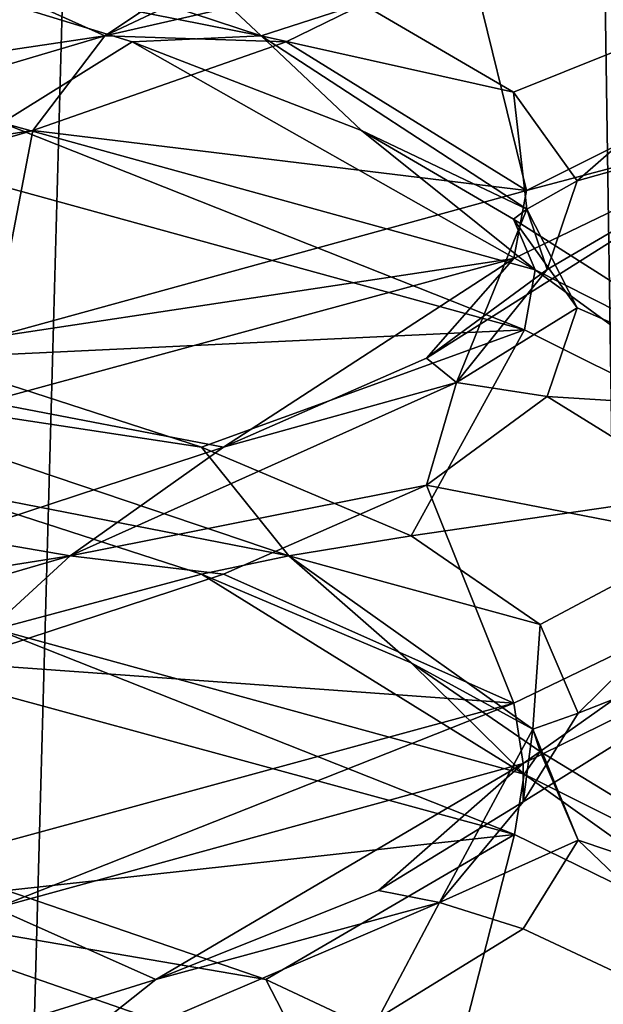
# Model space of a CAD drawing. Header units: millimetres. Extents: x -36.5 to 36.5, y -8.8 to 41.6.
# Tile 96 of 256: x 0.68 to 1.254, y 4.187 to 5.156. Entities that reach past the tile are written whole.
import ezdxf

# ---------------------------------------------------------------- set-up
doc = ezdxf.new("R2010")
doc.units = ezdxf.units.MM
doc.header["$LTSCALE"] = 65.185185
for name, color, linetype in [('15', 7, 'CONTINUOUS'), ('16', 7, 'CONTINUOUS'), ('160', 7, 'CONTINUOUS'), ('176', 7, 'CONTINUOUS'), ('177', 7, 'CONTINUOUS'), ('187', 7, 'CONTINUOUS'), ('188', 7, 'CONTINUOUS'), ('189', 7, 'CONTINUOUS'), ('199', 7, 'CONTINUOUS'), ('200', 7, 'CONTINUOUS'), ('201', 7, 'CONTINUOUS'), ('220', 7, 'CONTINUOUS'), ('221', 7, 'CONTINUOUS'), ('222', 7, 'CONTINUOUS'), ('26', 7, 'CONTINUOUS'), ('27', 7, 'CONTINUOUS'), ('28', 7, 'CONTINUOUS'), ('321', 7, 'CONTINUOUS'), ('38', 7, 'CONTINUOUS'), ('39', 7, 'CONTINUOUS'), ('40', 7, 'CONTINUOUS'), ('548', 7, 'CONTINUOUS'), ('553', 7, 'CONTINUOUS'), ('59', 7, 'CONTINUOUS'), ('60', 7, 'CONTINUOUS'), ('61', 7, 'CONTINUOUS')]:
    doc.layers.add(name, color=color, linetype=linetype)

msp = doc.modelspace()

# ---------------------------------------------------------------- linework, layer by layer
at = {"layer": '15', "color": 7, "linetype": 'Continuous'}
for points in [[(0.92176, 4.21141, 10.18655), (0.48004, 4.28697, 9.90753), (0.66699, 4.29871, 9.9673), (0.92176, 4.21141, 10.18655)], [(0.97048, 4.11642, 10.30568), (0.66699, 4.17371, 9.9673), (0.48004, 4.28697, 9.90753), (0.97048, 4.11642, 10.30568)], [(0.97048, 4.11642, 10.30568), (0.48004, 4.28697, 9.90753), (0.92176, 4.21141, 10.18655), (0.97048, 4.11642, 10.30568)], [(1.10762, 4.12411, 10.4666), (0.97048, 4.11642, 10.30568), (0.92176, 4.21141, 10.18655), (1.10762, 4.12411, 10.4666)]]:
    msp.add_3dface(points, dxfattribs=at)
at = {"layer": '16', "color": 7, "linetype": 'Continuous'}
for points in [[(1.16627, 4.35398, 10.0567), (0.66699, 4.29871, 9.9673), (0.64601, 4.49578, 9.64624), (1.16627, 4.35398, 10.0567)], [(0.92176, 4.21141, 10.18655), (0.66699, 4.29871, 9.9673), (1.16627, 4.35398, 10.0567), (0.92176, 4.21141, 10.18655)], [(1.10762, 4.12411, 10.4666), (0.92176, 4.21141, 10.18655), (1.16627, 4.35398, 10.0567), (1.10762, 4.12411, 10.4666)], [(1.46282, 4.20852, 10.66808), (1.10762, 4.12411, 10.4666), (1.16627, 4.35398, 10.0567), (1.46282, 4.20852, 10.66808)], [(1.21069, 4.03681, 10.78652), (1.10762, 4.12411, 10.4666), (1.46282, 4.20852, 10.66808), (1.21069, 4.03681, 10.78652)], [(1.46208, 4.06577, 11.33517), (1.21069, 4.03681, 10.78652), (1.46282, 4.20852, 10.66808), (1.46208, 4.06577, 11.33517)]]:
    msp.add_3dface(points, dxfattribs=at)
at = {"layer": '160', "color": 7, "linetype": 'Continuous'}
for points in [[(1.45785, 5.06187, 11.35307), (1.46508, 5.13118, 11.32178), (1.17812, 4.98755, 11.92846), (1.45785, 5.06187, 11.35307)], [(1.16547, 4.92075, 11.94428), (1.45785, 5.06187, 11.35307), (1.17812, 4.98755, 11.92846), (1.16547, 4.92075, 11.94428)], [(1.17598, 4.85068, 10.06883), (0.65613, 4.99339, 9.65111), (0.66258, 5.05437, 9.65427), (1.17598, 4.85068, 10.06883)], [(1.17598, 4.85068, 10.06883), (0.66258, 5.05437, 9.65427), (1.18646, 4.90958, 10.08222), (1.17598, 4.85068, 10.06883)], [(1.16547, 4.92075, 11.94428), (1.17812, 4.98755, 11.92846), (0.6532, 4.84342, 12.35031), (1.16547, 4.92075, 11.94428)], [(0.64732, 4.77953, 12.35313), (1.16547, 4.92075, 11.94428), (0.6532, 4.84342, 12.35031), (0.64732, 4.77953, 12.35313)], [(1.46527, 4.70613, 10.67909), (1.17598, 4.85068, 10.06883), (1.18646, 4.90958, 10.08222), (1.46527, 4.70613, 10.67909)], [(1.46527, 4.70613, 10.67909), (1.18646, 4.90958, 10.08222), (1.46582, 4.76808, 10.68163), (1.46527, 4.70613, 10.67909)], [(1.1749, 4.42395, 11.93253), (1.45785, 4.62437, 11.35307), (1.16547, 4.48325, 11.94428), (1.1749, 4.42395, 11.93253)], [(1.1749, 4.42395, 11.93253), (1.46087, 4.56463, 11.34038), (1.45785, 4.62437, 11.35307), (1.1749, 4.42395, 11.93253)], [(1.16627, 4.35398, 10.0567), (0.64601, 4.49578, 9.64624), (0.65604, 4.55591, 9.65107), (1.16627, 4.35398, 10.0567)], [(1.16627, 4.35398, 10.0567), (0.65604, 4.55591, 9.65107), (1.17588, 4.41322, 10.0687), (1.16627, 4.35398, 10.0567)], [(0.65605, 4.28159, 12.34893), (1.16547, 4.48325, 11.94428), (0.64732, 4.34203, 12.35313), (0.65605, 4.28159, 12.34893)], [(0.65605, 4.28159, 12.34893), (1.1749, 4.42395, 11.93253), (1.16547, 4.48325, 11.94428), (0.65605, 4.28159, 12.34893)], [(1.46282, 4.20852, 10.66808), (1.16627, 4.35398, 10.0567), (1.17588, 4.41322, 10.0687), (1.46282, 4.20852, 10.66808)], [(1.46282, 4.20852, 10.66808), (1.17588, 4.41322, 10.0687), (1.46527, 4.26863, 10.67908), (1.46282, 4.20852, 10.66808)]]:
    msp.add_3dface(points, dxfattribs=at)
at = {"layer": '176', "color": 7, "linetype": 'Continuous'}
for points in [[(0.92176, 4.21141, -11.81345), (0.48004, 4.28697, -12.09247), (0.66699, 4.29871, -12.0327), (0.92176, 4.21141, -11.81345)], [(0.97048, 4.11642, -11.69432), (0.66699, 4.17371, -12.0327), (0.48004, 4.28697, -12.09247), (0.97048, 4.11642, -11.69432)], [(0.97048, 4.11642, -11.69432), (0.48004, 4.28697, -12.09247), (0.92176, 4.21141, -11.81345), (0.97048, 4.11642, -11.69432)], [(1.10762, 4.12411, -11.5334), (0.97048, 4.11642, -11.69432), (0.92176, 4.21141, -11.81345), (1.10762, 4.12411, -11.5334)]]:
    msp.add_3dface(points, dxfattribs=at)
at = {"layer": '177', "color": 7, "linetype": 'Continuous'}
for points in [[(1.16627, 4.35398, -11.9433), (0.66699, 4.29871, -12.0327), (0.64601, 4.49578, -12.35376), (1.16627, 4.35398, -11.9433)], [(0.92176, 4.21141, -11.81345), (0.66699, 4.29871, -12.0327), (1.16627, 4.35398, -11.9433), (0.92176, 4.21141, -11.81345)], [(1.10762, 4.12411, -11.5334), (0.92176, 4.21141, -11.81345), (1.16627, 4.35398, -11.9433), (1.10762, 4.12411, -11.5334)], [(1.46282, 4.20852, -11.33192), (1.10762, 4.12411, -11.5334), (1.16627, 4.35398, -11.9433), (1.46282, 4.20852, -11.33192)], [(1.21069, 4.03681, -11.21348), (1.10762, 4.12411, -11.5334), (1.46282, 4.20852, -11.33192), (1.21069, 4.03681, -11.21348)], [(1.46208, 4.06577, -10.66483), (1.21069, 4.03681, -11.21348), (1.46282, 4.20852, -11.33192), (1.46208, 4.06577, -10.66483)]]:
    msp.add_3dface(points, dxfattribs=at)
at = {"layer": '187', "color": 7, "linetype": 'Continuous'}
for points in [[(0.58795, 4.69752, -12.07966), (0.85839, 4.61022, -11.88006), (0.65604, 4.55591, -12.34893), (0.58795, 4.69752, -12.07966)], [(0.65604, 4.55591, -12.34893), (0.85839, 4.61022, -11.88006), (1.17588, 4.41322, -11.9313), (0.65604, 4.55591, -12.34893)], [(0.85839, 4.61022, -11.88006), (1.06466, 4.52292, -11.61468), (1.17588, 4.41322, -11.9313), (0.85839, 4.61022, -11.88006)], [(1.06466, 4.52292, -11.61468), (1.19135, 4.43562, -11.30336), (1.17588, 4.41322, -11.9313), (1.06466, 4.52292, -11.61468)], [(1.17588, 4.41322, -11.9313), (1.19135, 4.43562, -11.30336), (1.46527, 4.26863, -11.32092), (1.17588, 4.41322, -11.9313)], [(1.19135, 4.43562, -11.30336), (1.22898, 4.34831, -10.96935), (1.46527, 4.26863, -11.32092), (1.19135, 4.43562, -11.30336)], [(1.22898, 4.34831, -10.96935), (1.17475, 4.26101, -10.63764), (1.46087, 4.12713, -10.65962), (1.22898, 4.34831, -10.96935)], [(1.46527, 4.26863, -11.32092), (1.22898, 4.34831, -10.96935), (1.46087, 4.12713, -10.65962), (1.46527, 4.26863, -11.32092)], [(1.17475, 4.26101, -10.63764), (1.0327, 4.17371, -10.33301), (1.46087, 4.12713, -10.65962), (1.17475, 4.26101, -10.63764)]]:
    msp.add_3dface(points, dxfattribs=at)
at = {"layer": '188', "color": 7, "linetype": 'Continuous'}
for points in [[(0.85839, 4.73522, -11.88006), (0.43982, 4.79859, -12.10927), (0.58795, 4.82252, -12.07966), (0.85839, 4.73522, -11.88006)], [(0.94448, 4.62805, -11.7293), (0.58795, 4.69752, -12.07966), (0.43982, 4.79859, -12.10927), (0.94448, 4.62805, -11.7293)], [(0.94448, 4.62805, -11.7293), (0.43982, 4.79859, -12.10927), (0.85839, 4.73522, -11.88006), (0.94448, 4.62805, -11.7293)], [(1.06466, 4.64792, -11.61468), (0.94448, 4.62805, -11.7293), (0.85839, 4.73522, -11.88006), (1.06466, 4.64792, -11.61468)], [(0.85839, 4.61022, -11.88006), (0.58795, 4.69752, -12.07966), (0.94448, 4.62805, -11.7293), (0.85839, 4.61022, -11.88006)], [(1.19135, 4.56062, -11.30336), (0.94448, 4.62805, -11.7293), (1.06466, 4.64792, -11.61468), (1.19135, 4.56062, -11.30336)], [(1.06466, 4.52292, -11.61468), (0.85839, 4.61022, -11.88006), (0.94448, 4.62805, -11.7293), (1.06466, 4.52292, -11.61468)], [(1.18445, 4.45751, -11.14494), (1.06466, 4.52292, -11.61468), (0.94448, 4.62805, -11.7293), (1.18445, 4.45751, -11.14494)], [(1.18445, 4.45751, -11.14494), (0.94448, 4.62805, -11.7293), (1.19135, 4.56062, -11.30336), (1.18445, 4.45751, -11.14494)], [(1.22898, 4.47331, -10.96935), (1.18445, 4.45751, -11.14494), (1.19135, 4.56062, -11.30336), (1.22898, 4.47331, -10.96935)], [(1.19135, 4.43562, -11.30336), (1.06466, 4.52292, -11.61468), (1.18445, 4.45751, -11.14494), (1.19135, 4.43562, -11.30336)], [(1.17475, 4.38601, -10.63764), (1.18445, 4.45751, -11.14494), (1.22898, 4.47331, -10.96935), (1.17475, 4.38601, -10.63764)], [(1.09247, 4.28697, -10.51996), (1.22898, 4.34831, -10.96935), (1.18445, 4.45751, -11.14494), (1.09247, 4.28697, -10.51996)], [(1.09247, 4.28697, -10.51996), (1.18445, 4.45751, -11.14494), (1.17475, 4.38601, -10.63764), (1.09247, 4.28697, -10.51996)], [(1.22898, 4.34831, -10.96935), (1.19135, 4.43562, -11.30336), (1.18445, 4.45751, -11.14494), (1.22898, 4.34831, -10.96935)], [(1.0327, 4.29871, -10.33301), (1.09247, 4.28697, -10.51996), (1.17475, 4.38601, -10.63764), (1.0327, 4.29871, -10.33301)], [(1.17475, 4.26101, -10.63764), (1.22898, 4.34831, -10.96935), (1.09247, 4.28697, -10.51996), (1.17475, 4.26101, -10.63764)], [(0.81345, 4.21141, -10.07824), (1.09247, 4.28697, -10.51996), (1.0327, 4.29871, -10.33301), (0.81345, 4.21141, -10.07824)], [(0.69432, 4.11642, -10.02952), (1.0327, 4.17371, -10.33301), (1.09247, 4.28697, -10.51996), (0.69432, 4.11642, -10.02952)], [(0.69432, 4.11642, -10.02952), (1.09247, 4.28697, -10.51996), (0.81345, 4.21141, -10.07824), (0.69432, 4.11642, -10.02952)], [(1.0327, 4.17371, -10.33301), (1.17475, 4.26101, -10.63764), (1.09247, 4.28697, -10.51996), (1.0327, 4.17371, -10.33301)], [(0.5334, 4.12411, -9.89238), (0.69432, 4.11642, -10.02952), (0.81345, 4.21141, -10.07824), (0.5334, 4.12411, -9.89238)]]:
    msp.add_3dface(points, dxfattribs=at)
at = {"layer": '189', "color": 7, "linetype": 'Continuous'}
for points in [[(1.17598, 4.85068, -11.93117), (0.58795, 4.82252, -12.07966), (0.65613, 4.99339, -12.34889), (1.17598, 4.85068, -11.93117)], [(0.85839, 4.73522, -11.88006), (0.58795, 4.82252, -12.07966), (1.17598, 4.85068, -11.93117), (0.85839, 4.73522, -11.88006)], [(1.06466, 4.64792, -11.61468), (0.85839, 4.73522, -11.88006), (1.17598, 4.85068, -11.93117), (1.06466, 4.64792, -11.61468)], [(1.46527, 4.70613, -11.32091), (1.06466, 4.64792, -11.61468), (1.17598, 4.85068, -11.93117), (1.46527, 4.70613, -11.32091)], [(1.19135, 4.56062, -11.30336), (1.06466, 4.64792, -11.61468), (1.46527, 4.70613, -11.32091), (1.19135, 4.56062, -11.30336)], [(1.22898, 4.47331, -10.96935), (1.19135, 4.56062, -11.30336), (1.46527, 4.70613, -11.32091), (1.22898, 4.47331, -10.96935)], [(1.46087, 4.56463, -10.65962), (1.22898, 4.47331, -10.96935), (1.46527, 4.70613, -11.32091), (1.46087, 4.56463, -10.65962)], [(1.17475, 4.38601, -10.63764), (1.22898, 4.47331, -10.96935), (1.46087, 4.56463, -10.65962), (1.17475, 4.38601, -10.63764)], [(1.1749, 4.42395, -10.06747), (1.17475, 4.38601, -10.63764), (1.46087, 4.56463, -10.65962), (1.1749, 4.42395, -10.06747)], [(0.65605, 4.28159, -9.65107), (0.81345, 4.21141, -10.07824), (1.1749, 4.42395, -10.06747), (0.65605, 4.28159, -9.65107)], [(0.81345, 4.21141, -10.07824), (1.0327, 4.29871, -10.33301), (1.1749, 4.42395, -10.06747), (0.81345, 4.21141, -10.07824)], [(1.0327, 4.29871, -10.33301), (1.17475, 4.38601, -10.63764), (1.1749, 4.42395, -10.06747), (1.0327, 4.29871, -10.33301)], [(0.5334, 4.12411, -9.89238), (0.81345, 4.21141, -10.07824), (0.65605, 4.28159, -9.65107), (0.5334, 4.12411, -9.89238)]]:
    msp.add_3dface(points, dxfattribs=at)
at = {"layer": '199', "color": 7, "linetype": 'Continuous'}
for points in [[(0.79022, 5.13403, -11.94175), (0.66258, 5.05437, -12.34573), (0.50562, 5.22133, -12.12058), (0.79022, 5.13403, -11.94175)], [(1.18646, 4.90958, -11.91778), (0.66258, 5.05437, -12.34573), (0.79022, 5.13403, -11.94175), (1.18646, 4.90958, -11.91778)], [(1.01575, 5.04673, -11.69253), (1.18646, 4.90958, -11.91778), (0.79022, 5.13403, -11.94175), (1.01575, 5.04673, -11.69253)], [(1.16535, 4.95942, -11.39154), (1.18646, 4.90958, -11.91778), (1.01575, 5.04673, -11.69253), (1.16535, 4.95942, -11.39154)], [(1.46582, 4.76808, -11.31837), (1.18646, 4.90958, -11.91778), (1.16535, 4.95942, -11.39154), (1.46582, 4.76808, -11.31837)], [(1.22784, 4.87212, -11.06128), (1.46582, 4.76808, -11.31837), (1.16535, 4.95942, -11.39154), (1.22784, 4.87212, -11.06128)], [(1.19854, 4.78482, -10.72644), (1.46582, 4.76808, -11.31837), (1.22784, 4.87212, -11.06128), (1.19854, 4.78482, -10.72644)], [(1.07966, 4.69752, -10.41205), (1.45785, 4.62437, -10.64693), (1.19854, 4.78482, -10.72644), (1.07966, 4.69752, -10.41205)], [(1.45785, 4.62437, -10.64693), (1.46582, 4.76808, -11.31837), (1.19854, 4.78482, -10.72644), (1.45785, 4.62437, -10.64693)], [(0.88006, 4.61022, -10.14161), (1.16547, 4.48325, -10.05572), (1.07966, 4.69752, -10.41205), (0.88006, 4.61022, -10.14161)], [(1.16547, 4.48325, -10.05572), (1.45785, 4.62437, -10.64693), (1.07966, 4.69752, -10.41205), (1.16547, 4.48325, -10.05572)], [(0.61468, 4.52292, -9.93534), (1.16547, 4.48325, -10.05572), (0.88006, 4.61022, -10.14161), (0.61468, 4.52292, -9.93534)], [(0.64732, 4.34203, -9.64687), (1.16547, 4.48325, -10.05572), (0.61468, 4.52292, -9.93534), (0.64732, 4.34203, -9.64687)]]:
    msp.add_3dface(points, dxfattribs=at)
at = {"layer": '200', "color": 7, "linetype": 'Continuous'}
for points in [[(0.91721, 5.13968, -11.76331), (0.50562, 5.22133, -12.12058), (0.39901, 5.31022, -12.1246), (0.91721, 5.13968, -11.76331)], [(0.91721, 5.13968, -11.76331), (0.39901, 5.31022, -12.1246), (0.79022, 5.25903, -11.94175), (0.91721, 5.13968, -11.76331)], [(1.01575, 5.17173, -11.69253), (0.91721, 5.13968, -11.76331), (0.79022, 5.25903, -11.94175), (1.01575, 5.17173, -11.69253)], [(0.79022, 5.13403, -11.94175), (0.50562, 5.22133, -12.12058), (0.91721, 5.13968, -11.76331), (0.79022, 5.13403, -11.94175)], [(1.16535, 5.08442, -11.39154), (0.91721, 5.13968, -11.76331), (1.01575, 5.17173, -11.69253), (1.16535, 5.08442, -11.39154)], [(1.01575, 5.04673, -11.69253), (0.79022, 5.13403, -11.94175), (0.91721, 5.13968, -11.76331), (1.01575, 5.04673, -11.69253)], [(1.17836, 4.96914, -11.18811), (1.01575, 5.04673, -11.69253), (0.91721, 5.13968, -11.76331), (1.17836, 4.96914, -11.18811)], [(1.17836, 4.96914, -11.18811), (0.91721, 5.13968, -11.76331), (1.16535, 5.08442, -11.39154), (1.17836, 4.96914, -11.18811)], [(1.22784, 4.99712, -11.06128), (1.17836, 4.96914, -11.18811), (1.16535, 5.08442, -11.39154), (1.22784, 4.99712, -11.06128)], [(1.16535, 4.95942, -11.39154), (1.01575, 5.04673, -11.69253), (1.17836, 4.96914, -11.18811), (1.16535, 4.95942, -11.39154)], [(1.19854, 4.90982, -10.72644), (1.17836, 4.96914, -11.18811), (1.22784, 4.99712, -11.06128), (1.19854, 4.90982, -10.72644)], [(1.10927, 4.79859, -10.56018), (1.22784, 4.87212, -11.06128), (1.17836, 4.96914, -11.18811), (1.10927, 4.79859, -10.56018)], [(1.10927, 4.79859, -10.56018), (1.17836, 4.96914, -11.18811), (1.19854, 4.90982, -10.72644), (1.10927, 4.79859, -10.56018)], [(1.22784, 4.87212, -11.06128), (1.16535, 4.95942, -11.39154), (1.17836, 4.96914, -11.18811), (1.22784, 4.87212, -11.06128)], [(1.07966, 4.82252, -10.41205), (1.10927, 4.79859, -10.56018), (1.19854, 4.90982, -10.72644), (1.07966, 4.82252, -10.41205)], [(1.19854, 4.78482, -10.72644), (1.22784, 4.87212, -11.06128), (1.10927, 4.79859, -10.56018), (1.19854, 4.78482, -10.72644)], [(0.88006, 4.73522, -10.14161), (1.10927, 4.79859, -10.56018), (1.07966, 4.82252, -10.41205), (0.88006, 4.73522, -10.14161)], [(0.7293, 4.62805, -10.05552), (1.07966, 4.69752, -10.41205), (1.10927, 4.79859, -10.56018), (0.7293, 4.62805, -10.05552)], [(0.7293, 4.62805, -10.05552), (1.10927, 4.79859, -10.56018), (0.88006, 4.73522, -10.14161), (0.7293, 4.62805, -10.05552)], [(1.07966, 4.69752, -10.41205), (1.19854, 4.78482, -10.72644), (1.10927, 4.79859, -10.56018), (1.07966, 4.69752, -10.41205)], [(0.61468, 4.64792, -9.93534), (0.7293, 4.62805, -10.05552), (0.88006, 4.73522, -10.14161), (0.61468, 4.64792, -9.93534)], [(0.88006, 4.61022, -10.14161), (1.07966, 4.69752, -10.41205), (0.7293, 4.62805, -10.05552), (0.88006, 4.61022, -10.14161)], [(0.30336, 4.56062, -9.80865), (0.7293, 4.62805, -10.05552), (0.61468, 4.64792, -9.93534), (0.30336, 4.56062, -9.80865)], [(0.14494, 4.45751, -9.81555), (0.61468, 4.52292, -9.93534), (0.7293, 4.62805, -10.05552), (0.14494, 4.45751, -9.81555)], [(0.14494, 4.45751, -9.81555), (0.7293, 4.62805, -10.05552), (0.30336, 4.56062, -9.80865), (0.14494, 4.45751, -9.81555)], [(0.61468, 4.52292, -9.93534), (0.88006, 4.61022, -10.14161), (0.7293, 4.62805, -10.05552), (0.61468, 4.52292, -9.93534)]]:
    msp.add_3dface(points, dxfattribs=at)
at = {"layer": '201', "color": 7, "linetype": 'Continuous'}
for points in [[(1.16535, 5.08442, -11.39154), (1.01575, 5.17173, -11.69253), (1.46582, 5.20558, -11.31837), (1.16535, 5.08442, -11.39154)], [(1.22784, 4.99712, -11.06128), (1.16535, 5.08442, -11.39154), (1.46582, 5.20558, -11.31837), (1.22784, 4.99712, -11.06128)], [(1.45785, 5.06187, -10.64693), (1.22784, 4.99712, -11.06128), (1.46582, 5.20558, -11.31837), (1.45785, 5.06187, -10.64693)], [(1.07966, 4.82252, -10.41205), (1.19854, 4.90982, -10.72644), (1.45785, 5.06187, -10.64693), (1.07966, 4.82252, -10.41205)], [(1.16547, 4.92075, -10.05572), (1.07966, 4.82252, -10.41205), (1.45785, 5.06187, -10.64693), (1.16547, 4.92075, -10.05572)], [(1.19854, 4.90982, -10.72644), (1.22784, 4.99712, -11.06128), (1.45785, 5.06187, -10.64693), (1.19854, 4.90982, -10.72644)], [(0.64732, 4.77953, -9.64687), (0.88006, 4.73522, -10.14161), (1.16547, 4.92075, -10.05572), (0.64732, 4.77953, -9.64687)], [(0.88006, 4.73522, -10.14161), (1.07966, 4.82252, -10.41205), (1.16547, 4.92075, -10.05572), (0.88006, 4.73522, -10.14161)], [(0.61468, 4.64792, -9.93534), (0.88006, 4.73522, -10.14161), (0.64732, 4.77953, -9.64687), (0.61468, 4.64792, -9.93534)]]:
    msp.add_3dface(points, dxfattribs=at)
at = {"layer": '220', "color": 7, "linetype": 'Continuous'}
for points in [[(1.21564, 5.30863, -10.81677), (1.12058, 5.22133, -10.49438), (1.46508, 5.13118, -10.67822), (1.21564, 5.30863, -10.81677)], [(1.46105, 5.27269, -11.33959), (1.21564, 5.30863, -10.81677), (1.46508, 5.13118, -10.67822), (1.46105, 5.27269, -11.33959)], [(1.12058, 5.22133, -10.49438), (0.94175, 5.13403, -10.20978), (1.17812, 4.98755, -10.07154), (1.12058, 5.22133, -10.49438)], [(1.46508, 5.13118, -10.67822), (1.12058, 5.22133, -10.49438), (1.17812, 4.98755, -10.07154), (1.46508, 5.13118, -10.67822)], [(0.94175, 5.13403, -10.20978), (0.69253, 5.04673, -9.98425), (1.17812, 4.98755, -10.07154), (0.94175, 5.13403, -10.20978)], [(0.69253, 5.04673, -9.98425), (0.39154, 4.95942, -9.83465), (0.6532, 4.84342, -9.64969), (0.69253, 5.04673, -9.98425)], [(1.17812, 4.98755, -10.07154), (0.69253, 5.04673, -9.98425), (0.6532, 4.84342, -9.64969), (1.17812, 4.98755, -10.07154)]]:
    msp.add_3dface(points, dxfattribs=at)
at = {"layer": '221', "color": 7, "linetype": 'Continuous'}
for points in [[(0.76331, 5.13968, -10.08279), (1.12058, 5.22133, -10.49438), (1.1246, 5.31022, -10.60099), (0.76331, 5.13968, -10.08279)], [(0.76331, 5.13968, -10.08279), (1.1246, 5.31022, -10.60099), (0.94175, 5.25903, -10.20978), (0.76331, 5.13968, -10.08279)], [(0.69253, 5.17173, -9.98425), (0.76331, 5.13968, -10.08279), (0.94175, 5.25903, -10.20978), (0.69253, 5.17173, -9.98425)], [(0.94175, 5.13403, -10.20978), (1.12058, 5.22133, -10.49438), (0.76331, 5.13968, -10.08279), (0.94175, 5.13403, -10.20978)], [(0.39154, 5.08442, -9.83465), (0.76331, 5.13968, -10.08279), (0.69253, 5.17173, -9.98425), (0.39154, 5.08442, -9.83465)], [(0.18811, 4.96914, -9.82164), (0.69253, 5.04673, -9.98425), (0.76331, 5.13968, -10.08279), (0.18811, 4.96914, -9.82164)], [(0.18811, 4.96914, -9.82164), (0.76331, 5.13968, -10.08279), (0.39154, 5.08442, -9.83465), (0.18811, 4.96914, -9.82164)], [(0.69253, 5.04673, -9.98425), (0.94175, 5.13403, -10.20978), (0.76331, 5.13968, -10.08279), (0.69253, 5.04673, -9.98425)], [(0.39154, 4.95942, -9.83465), (0.69253, 5.04673, -9.98425), (0.18811, 4.96914, -9.82164), (0.39154, 4.95942, -9.83465)]]:
    msp.add_3dface(points, dxfattribs=at)
at = {"layer": '222', "color": 7, "linetype": 'Continuous'}
msp.add_3dface([(0.39154, 5.08442, -9.83465), (0.69253, 5.17173, -9.98425), (0.6532, 5.28092, -9.64969), (0.39154, 5.08442, -9.83465)], dxfattribs=at)
at = {"layer": '26', "color": 7, "linetype": 'Continuous'}
for points in [[(0.58795, 4.69752, 9.92034), (0.85839, 4.61022, 10.11994), (0.65604, 4.55591, 9.65107), (0.58795, 4.69752, 9.92034)], [(0.65604, 4.55591, 9.65107), (0.85839, 4.61022, 10.11994), (1.17588, 4.41322, 10.0687), (0.65604, 4.55591, 9.65107)], [(0.85839, 4.61022, 10.11994), (1.06466, 4.52292, 10.38532), (1.17588, 4.41322, 10.0687), (0.85839, 4.61022, 10.11994)], [(1.06466, 4.52292, 10.38532), (1.19135, 4.43562, 10.69664), (1.17588, 4.41322, 10.0687), (1.06466, 4.52292, 10.38532)], [(1.17588, 4.41322, 10.0687), (1.19135, 4.43562, 10.69664), (1.46527, 4.26863, 10.67908), (1.17588, 4.41322, 10.0687)], [(1.19135, 4.43562, 10.69664), (1.22898, 4.34831, 11.03065), (1.46527, 4.26863, 10.67908), (1.19135, 4.43562, 10.69664)], [(1.22898, 4.34831, 11.03065), (1.17475, 4.26101, 11.36236), (1.46087, 4.12713, 11.34038), (1.22898, 4.34831, 11.03065)], [(1.46527, 4.26863, 10.67908), (1.22898, 4.34831, 11.03065), (1.46087, 4.12713, 11.34038), (1.46527, 4.26863, 10.67908)], [(1.17475, 4.26101, 11.36236), (1.0327, 4.17371, 11.66699), (1.46087, 4.12713, 11.34038), (1.17475, 4.26101, 11.36236)]]:
    msp.add_3dface(points, dxfattribs=at)
at = {"layer": '27', "color": 7, "linetype": 'Continuous'}
for points in [[(0.85839, 4.73522, 10.11994), (0.43982, 4.79859, 9.89073), (0.58795, 4.82252, 9.92034), (0.85839, 4.73522, 10.11994)], [(0.94448, 4.62805, 10.2707), (0.58795, 4.69752, 9.92034), (0.43982, 4.79859, 9.89073), (0.94448, 4.62805, 10.2707)], [(0.94448, 4.62805, 10.2707), (0.43982, 4.79859, 9.89073), (0.85839, 4.73522, 10.11994), (0.94448, 4.62805, 10.2707)], [(1.06466, 4.64792, 10.38532), (0.94448, 4.62805, 10.2707), (0.85839, 4.73522, 10.11994), (1.06466, 4.64792, 10.38532)], [(0.85839, 4.61022, 10.11994), (0.58795, 4.69752, 9.92034), (0.94448, 4.62805, 10.2707), (0.85839, 4.61022, 10.11994)], [(1.19135, 4.56062, 10.69664), (0.94448, 4.62805, 10.2707), (1.06466, 4.64792, 10.38532), (1.19135, 4.56062, 10.69664)], [(1.06466, 4.52292, 10.38532), (0.85839, 4.61022, 10.11994), (0.94448, 4.62805, 10.2707), (1.06466, 4.52292, 10.38532)], [(1.18445, 4.45751, 10.85506), (1.06466, 4.52292, 10.38532), (0.94448, 4.62805, 10.2707), (1.18445, 4.45751, 10.85506)], [(1.18445, 4.45751, 10.85506), (0.94448, 4.62805, 10.2707), (1.19135, 4.56062, 10.69664), (1.18445, 4.45751, 10.85506)], [(1.22898, 4.47331, 11.03065), (1.18445, 4.45751, 10.85506), (1.19135, 4.56062, 10.69664), (1.22898, 4.47331, 11.03065)], [(1.19135, 4.43562, 10.69664), (1.06466, 4.52292, 10.38532), (1.18445, 4.45751, 10.85506), (1.19135, 4.43562, 10.69664)], [(1.17475, 4.38601, 11.36236), (1.18445, 4.45751, 10.85506), (1.22898, 4.47331, 11.03065), (1.17475, 4.38601, 11.36236)], [(1.09247, 4.28697, 11.48004), (1.22898, 4.34831, 11.03065), (1.18445, 4.45751, 10.85506), (1.09247, 4.28697, 11.48004)], [(1.09247, 4.28697, 11.48004), (1.18445, 4.45751, 10.85506), (1.17475, 4.38601, 11.36236), (1.09247, 4.28697, 11.48004)], [(1.22898, 4.34831, 11.03065), (1.19135, 4.43562, 10.69664), (1.18445, 4.45751, 10.85506), (1.22898, 4.34831, 11.03065)], [(1.0327, 4.29871, 11.66699), (1.09247, 4.28697, 11.48004), (1.17475, 4.38601, 11.36236), (1.0327, 4.29871, 11.66699)], [(1.17475, 4.26101, 11.36236), (1.22898, 4.34831, 11.03065), (1.09247, 4.28697, 11.48004), (1.17475, 4.26101, 11.36236)], [(0.81345, 4.21141, 11.92176), (1.09247, 4.28697, 11.48004), (1.0327, 4.29871, 11.66699), (0.81345, 4.21141, 11.92176)], [(0.69432, 4.11642, 11.97048), (1.0327, 4.17371, 11.66699), (1.09247, 4.28697, 11.48004), (0.69432, 4.11642, 11.97048)], [(0.69432, 4.11642, 11.97048), (1.09247, 4.28697, 11.48004), (0.81345, 4.21141, 11.92176), (0.69432, 4.11642, 11.97048)], [(1.0327, 4.17371, 11.66699), (1.17475, 4.26101, 11.36236), (1.09247, 4.28697, 11.48004), (1.0327, 4.17371, 11.66699)], [(0.5334, 4.12411, 12.10762), (0.69432, 4.11642, 11.97048), (0.81345, 4.21141, 11.92176), (0.5334, 4.12411, 12.10762)]]:
    msp.add_3dface(points, dxfattribs=at)
at = {"layer": '28', "color": 7, "linetype": 'Continuous'}
for points in [[(1.17598, 4.85068, 10.06883), (0.58795, 4.82252, 9.92034), (0.65613, 4.99339, 9.65111), (1.17598, 4.85068, 10.06883)], [(0.85839, 4.73522, 10.11994), (0.58795, 4.82252, 9.92034), (1.17598, 4.85068, 10.06883), (0.85839, 4.73522, 10.11994)], [(1.06466, 4.64792, 10.38532), (0.85839, 4.73522, 10.11994), (1.17598, 4.85068, 10.06883), (1.06466, 4.64792, 10.38532)], [(1.46527, 4.70613, 10.67909), (1.06466, 4.64792, 10.38532), (1.17598, 4.85068, 10.06883), (1.46527, 4.70613, 10.67909)], [(1.19135, 4.56062, 10.69664), (1.06466, 4.64792, 10.38532), (1.46527, 4.70613, 10.67909), (1.19135, 4.56062, 10.69664)], [(1.22898, 4.47331, 11.03065), (1.19135, 4.56062, 10.69664), (1.46527, 4.70613, 10.67909), (1.22898, 4.47331, 11.03065)], [(1.46087, 4.56463, 11.34038), (1.22898, 4.47331, 11.03065), (1.46527, 4.70613, 10.67909), (1.46087, 4.56463, 11.34038)], [(1.17475, 4.38601, 11.36236), (1.22898, 4.47331, 11.03065), (1.46087, 4.56463, 11.34038), (1.17475, 4.38601, 11.36236)], [(1.1749, 4.42395, 11.93253), (1.17475, 4.38601, 11.36236), (1.46087, 4.56463, 11.34038), (1.1749, 4.42395, 11.93253)], [(0.65605, 4.28159, 12.34893), (0.81345, 4.21141, 11.92176), (1.1749, 4.42395, 11.93253), (0.65605, 4.28159, 12.34893)], [(0.81345, 4.21141, 11.92176), (1.0327, 4.29871, 11.66699), (1.1749, 4.42395, 11.93253), (0.81345, 4.21141, 11.92176)], [(1.0327, 4.29871, 11.66699), (1.17475, 4.38601, 11.36236), (1.1749, 4.42395, 11.93253), (1.0327, 4.29871, 11.66699)], [(0.5334, 4.12411, 12.10762), (0.81345, 4.21141, 11.92176), (0.65605, 4.28159, 12.34893), (0.5334, 4.12411, 12.10762)]]:
    msp.add_3dface(points, dxfattribs=at)
at = {"layer": '321', "color": 7, "linetype": 'Continuous'}
for points in [[(1.45785, 5.06187, -10.64693), (1.46508, 5.13118, -10.67822), (1.17812, 4.98755, -10.07154), (1.45785, 5.06187, -10.64693)], [(1.16547, 4.92075, -10.05572), (1.45785, 5.06187, -10.64693), (1.17812, 4.98755, -10.07154), (1.16547, 4.92075, -10.05572)], [(1.17598, 4.85068, -11.93117), (0.65613, 4.99339, -12.34889), (0.66258, 5.05437, -12.34573), (1.17598, 4.85068, -11.93117)], [(1.17598, 4.85068, -11.93117), (0.66258, 5.05437, -12.34573), (1.18646, 4.90958, -11.91778), (1.17598, 4.85068, -11.93117)], [(1.16547, 4.92075, -10.05572), (1.17812, 4.98755, -10.07154), (0.6532, 4.84342, -9.64969), (1.16547, 4.92075, -10.05572)], [(0.64732, 4.77953, -9.64687), (1.16547, 4.92075, -10.05572), (0.6532, 4.84342, -9.64969), (0.64732, 4.77953, -9.64687)], [(1.46527, 4.70613, -11.32091), (1.17598, 4.85068, -11.93117), (1.18646, 4.90958, -11.91778), (1.46527, 4.70613, -11.32091)], [(1.46527, 4.70613, -11.32091), (1.18646, 4.90958, -11.91778), (1.46582, 4.76808, -11.31837), (1.46527, 4.70613, -11.32091)], [(1.1749, 4.42395, -10.06747), (1.45785, 4.62437, -10.64693), (1.16547, 4.48325, -10.05572), (1.1749, 4.42395, -10.06747)], [(1.1749, 4.42395, -10.06747), (1.46087, 4.56463, -10.65962), (1.45785, 4.62437, -10.64693), (1.1749, 4.42395, -10.06747)], [(1.16627, 4.35398, -11.9433), (0.64601, 4.49578, -12.35376), (0.65604, 4.55591, -12.34893), (1.16627, 4.35398, -11.9433)], [(1.16627, 4.35398, -11.9433), (0.65604, 4.55591, -12.34893), (1.17588, 4.41322, -11.9313), (1.16627, 4.35398, -11.9433)], [(0.65605, 4.28159, -9.65107), (1.16547, 4.48325, -10.05572), (0.64732, 4.34203, -9.64687), (0.65605, 4.28159, -9.65107)], [(0.65605, 4.28159, -9.65107), (1.1749, 4.42395, -10.06747), (1.16547, 4.48325, -10.05572), (0.65605, 4.28159, -9.65107)], [(1.46282, 4.20852, -11.33192), (1.16627, 4.35398, -11.9433), (1.17588, 4.41322, -11.9313), (1.46282, 4.20852, -11.33192)], [(1.46282, 4.20852, -11.33192), (1.17588, 4.41322, -11.9313), (1.46527, 4.26863, -11.32092), (1.46282, 4.20852, -11.33192)]]:
    msp.add_3dface(points, dxfattribs=at)
at = {"layer": '38', "color": 7, "linetype": 'Continuous'}
for points in [[(0.79022, 5.13403, 10.05825), (0.66258, 5.05437, 9.65427), (0.50562, 5.22133, 9.87942), (0.79022, 5.13403, 10.05825)], [(1.18646, 4.90958, 10.08222), (0.66258, 5.05437, 9.65427), (0.79022, 5.13403, 10.05825), (1.18646, 4.90958, 10.08222)], [(1.01575, 5.04673, 10.30747), (1.18646, 4.90958, 10.08222), (0.79022, 5.13403, 10.05825), (1.01575, 5.04673, 10.30747)], [(1.16535, 4.95942, 10.60846), (1.18646, 4.90958, 10.08222), (1.01575, 5.04673, 10.30747), (1.16535, 4.95942, 10.60846)], [(1.46582, 4.76808, 10.68163), (1.18646, 4.90958, 10.08222), (1.16535, 4.95942, 10.60846), (1.46582, 4.76808, 10.68163)], [(1.22784, 4.87212, 10.93872), (1.46582, 4.76808, 10.68163), (1.16535, 4.95942, 10.60846), (1.22784, 4.87212, 10.93872)], [(1.19854, 4.78482, 11.27356), (1.46582, 4.76808, 10.68163), (1.22784, 4.87212, 10.93872), (1.19854, 4.78482, 11.27356)], [(1.07966, 4.69752, 11.58795), (1.45785, 4.62437, 11.35307), (1.19854, 4.78482, 11.27356), (1.07966, 4.69752, 11.58795)], [(1.45785, 4.62437, 11.35307), (1.46582, 4.76808, 10.68163), (1.19854, 4.78482, 11.27356), (1.45785, 4.62437, 11.35307)], [(0.88006, 4.61022, 11.85839), (1.16547, 4.48325, 11.94428), (1.07966, 4.69752, 11.58795), (0.88006, 4.61022, 11.85839)], [(1.16547, 4.48325, 11.94428), (1.45785, 4.62437, 11.35307), (1.07966, 4.69752, 11.58795), (1.16547, 4.48325, 11.94428)], [(0.61468, 4.52292, 12.06466), (1.16547, 4.48325, 11.94428), (0.88006, 4.61022, 11.85839), (0.61468, 4.52292, 12.06466)], [(0.64732, 4.34203, 12.35313), (1.16547, 4.48325, 11.94428), (0.61468, 4.52292, 12.06466), (0.64732, 4.34203, 12.35313)]]:
    msp.add_3dface(points, dxfattribs=at)
at = {"layer": '39', "color": 7, "linetype": 'Continuous'}
for points in [[(0.91721, 5.13968, 10.23669), (0.50562, 5.22133, 9.87942), (0.39901, 5.31022, 9.8754), (0.91721, 5.13968, 10.23669)], [(0.91721, 5.13968, 10.23669), (0.39901, 5.31022, 9.8754), (0.79022, 5.25903, 10.05825), (0.91721, 5.13968, 10.23669)], [(1.01575, 5.17173, 10.30747), (0.91721, 5.13968, 10.23669), (0.79022, 5.25903, 10.05825), (1.01575, 5.17173, 10.30747)], [(0.79022, 5.13403, 10.05825), (0.50562, 5.22133, 9.87942), (0.91721, 5.13968, 10.23669), (0.79022, 5.13403, 10.05825)], [(1.16535, 5.08442, 10.60846), (0.91721, 5.13968, 10.23669), (1.01575, 5.17173, 10.30747), (1.16535, 5.08442, 10.60846)], [(1.01575, 5.04673, 10.30747), (0.79022, 5.13403, 10.05825), (0.91721, 5.13968, 10.23669), (1.01575, 5.04673, 10.30747)], [(1.17836, 4.96914, 10.81189), (1.01575, 5.04673, 10.30747), (0.91721, 5.13968, 10.23669), (1.17836, 4.96914, 10.81189)], [(1.17836, 4.96914, 10.81189), (0.91721, 5.13968, 10.23669), (1.16535, 5.08442, 10.60846), (1.17836, 4.96914, 10.81189)], [(1.22784, 4.99712, 10.93872), (1.17836, 4.96914, 10.81189), (1.16535, 5.08442, 10.60846), (1.22784, 4.99712, 10.93872)], [(1.16535, 4.95942, 10.60846), (1.01575, 5.04673, 10.30747), (1.17836, 4.96914, 10.81189), (1.16535, 4.95942, 10.60846)], [(1.19854, 4.90982, 11.27356), (1.17836, 4.96914, 10.81189), (1.22784, 4.99712, 10.93872), (1.19854, 4.90982, 11.27356)], [(1.10927, 4.79859, 11.43982), (1.22784, 4.87212, 10.93872), (1.17836, 4.96914, 10.81189), (1.10927, 4.79859, 11.43982)], [(1.10927, 4.79859, 11.43982), (1.17836, 4.96914, 10.81189), (1.19854, 4.90982, 11.27356), (1.10927, 4.79859, 11.43982)], [(1.22784, 4.87212, 10.93872), (1.16535, 4.95942, 10.60846), (1.17836, 4.96914, 10.81189), (1.22784, 4.87212, 10.93872)], [(1.07966, 4.82252, 11.58795), (1.10927, 4.79859, 11.43982), (1.19854, 4.90982, 11.27356), (1.07966, 4.82252, 11.58795)], [(1.19854, 4.78482, 11.27356), (1.22784, 4.87212, 10.93872), (1.10927, 4.79859, 11.43982), (1.19854, 4.78482, 11.27356)], [(0.88006, 4.73522, 11.85839), (1.10927, 4.79859, 11.43982), (1.07966, 4.82252, 11.58795), (0.88006, 4.73522, 11.85839)], [(0.7293, 4.62805, 11.94448), (1.07966, 4.69752, 11.58795), (1.10927, 4.79859, 11.43982), (0.7293, 4.62805, 11.94448)], [(0.7293, 4.62805, 11.94448), (1.10927, 4.79859, 11.43982), (0.88006, 4.73522, 11.85839), (0.7293, 4.62805, 11.94448)], [(1.07966, 4.69752, 11.58795), (1.19854, 4.78482, 11.27356), (1.10927, 4.79859, 11.43982), (1.07966, 4.69752, 11.58795)], [(0.61468, 4.64792, 12.06466), (0.7293, 4.62805, 11.94448), (0.88006, 4.73522, 11.85839), (0.61468, 4.64792, 12.06466)], [(0.88006, 4.61022, 11.85839), (1.07966, 4.69752, 11.58795), (0.7293, 4.62805, 11.94448), (0.88006, 4.61022, 11.85839)], [(0.30336, 4.56062, 12.19135), (0.7293, 4.62805, 11.94448), (0.61468, 4.64792, 12.06466), (0.30336, 4.56062, 12.19135)], [(0.14494, 4.45751, 12.18445), (0.61468, 4.52292, 12.06466), (0.7293, 4.62805, 11.94448), (0.14494, 4.45751, 12.18445)], [(0.14494, 4.45751, 12.18445), (0.7293, 4.62805, 11.94448), (0.30336, 4.56062, 12.19135), (0.14494, 4.45751, 12.18445)], [(0.61468, 4.52292, 12.06466), (0.88006, 4.61022, 11.85839), (0.7293, 4.62805, 11.94448), (0.61468, 4.52292, 12.06466)]]:
    msp.add_3dface(points, dxfattribs=at)
at = {"layer": '40', "color": 7, "linetype": 'Continuous'}
for points in [[(1.16535, 5.08442, 10.60846), (1.01575, 5.17173, 10.30747), (1.46582, 5.20558, 10.68163), (1.16535, 5.08442, 10.60846)], [(1.22784, 4.99712, 10.93872), (1.16535, 5.08442, 10.60846), (1.46582, 5.20558, 10.68163), (1.22784, 4.99712, 10.93872)], [(1.45785, 5.06187, 11.35307), (1.22784, 4.99712, 10.93872), (1.46582, 5.20558, 10.68163), (1.45785, 5.06187, 11.35307)], [(1.07966, 4.82252, 11.58795), (1.19854, 4.90982, 11.27356), (1.45785, 5.06187, 11.35307), (1.07966, 4.82252, 11.58795)], [(1.16547, 4.92075, 11.94428), (1.07966, 4.82252, 11.58795), (1.45785, 5.06187, 11.35307), (1.16547, 4.92075, 11.94428)], [(1.19854, 4.90982, 11.27356), (1.22784, 4.99712, 10.93872), (1.45785, 5.06187, 11.35307), (1.19854, 4.90982, 11.27356)], [(0.64732, 4.77953, 12.35313), (0.88006, 4.73522, 11.85839), (1.16547, 4.92075, 11.94428), (0.64732, 4.77953, 12.35313)], [(0.88006, 4.73522, 11.85839), (1.07966, 4.82252, 11.58795), (1.16547, 4.92075, 11.94428), (0.88006, 4.73522, 11.85839)], [(0.61468, 4.64792, 12.06466), (0.88006, 4.73522, 11.85839), (0.64732, 4.77953, 12.35313), (0.61468, 4.64792, 12.06466)]]:
    msp.add_3dface(points, dxfattribs=at)
at = {"layer": '548', "color": 7, "linetype": 'Continuous'}
for points in [[(0, 32.1, 8.15), (0.4782, -3.5, 8.1905), (0.86119, 32.1, 8.28338), (0, 32.1, 8.15)], [(0.4782, -3.5, 8.1905), (1.38263, -3.5, 8.50802), (0.86119, 32.1, 8.28338), (0.4782, -3.5, 8.1905)], [(0.86119, 32.1, 8.28338), (1.38263, -3.5, 8.50802), (1.64276, 32.1, 8.67116), (0.86119, 32.1, 8.28338)]]:
    msp.add_3dface(points, dxfattribs=at)
at = {"layer": '553', "color": 7, "linetype": 'Continuous'}
for points in [[(0.76406, 28.70001, -8.25433), (0.4834, -3.5, -8.19139), (0, 28.94929, -8.15), (0.76406, 28.70001, -8.25433)], [(1.36546, 28.5993, -8.4984), (0.4834, -3.5, -8.19139), (0.76406, 28.70001, -8.25433), (1.36546, 28.5993, -8.4984)], [(1.39651, -3.5, -8.51579), (0.4834, -3.5, -8.19139), (1.36546, 28.5993, -8.4984), (1.39651, -3.5, -8.51579)]]:
    msp.add_3dface(points, dxfattribs=at)
at = {"layer": '59', "color": 7, "linetype": 'Continuous'}
for points in [[(1.21564, 5.30863, 11.18323), (1.12058, 5.22133, 11.50562), (1.46508, 5.13118, 11.32178), (1.21564, 5.30863, 11.18323)], [(1.46105, 5.27269, 10.66041), (1.21564, 5.30863, 11.18323), (1.46508, 5.13118, 11.32178), (1.46105, 5.27269, 10.66041)], [(1.12058, 5.22133, 11.50562), (0.94175, 5.13403, 11.79022), (1.17812, 4.98755, 11.92846), (1.12058, 5.22133, 11.50562)], [(1.46508, 5.13118, 11.32178), (1.12058, 5.22133, 11.50562), (1.17812, 4.98755, 11.92846), (1.46508, 5.13118, 11.32178)], [(0.94175, 5.13403, 11.79022), (0.69253, 5.04673, 12.01575), (1.17812, 4.98755, 11.92846), (0.94175, 5.13403, 11.79022)], [(0.69253, 5.04673, 12.01575), (0.39154, 4.95942, 12.16535), (0.6532, 4.84342, 12.35031), (0.69253, 5.04673, 12.01575)], [(1.17812, 4.98755, 11.92846), (0.69253, 5.04673, 12.01575), (0.6532, 4.84342, 12.35031), (1.17812, 4.98755, 11.92846)]]:
    msp.add_3dface(points, dxfattribs=at)
at = {"layer": '60', "color": 7, "linetype": 'Continuous'}
for points in [[(0.76331, 5.13968, 11.91721), (1.12058, 5.22133, 11.50562), (1.1246, 5.31022, 11.39901), (0.76331, 5.13968, 11.91721)], [(0.76331, 5.13968, 11.91721), (1.1246, 5.31022, 11.39901), (0.94175, 5.25903, 11.79022), (0.76331, 5.13968, 11.91721)], [(0.69253, 5.17173, 12.01575), (0.76331, 5.13968, 11.91721), (0.94175, 5.25903, 11.79022), (0.69253, 5.17173, 12.01575)], [(0.94175, 5.13403, 11.79022), (1.12058, 5.22133, 11.50562), (0.76331, 5.13968, 11.91721), (0.94175, 5.13403, 11.79022)], [(0.39154, 5.08442, 12.16535), (0.76331, 5.13968, 11.91721), (0.69253, 5.17173, 12.01575), (0.39154, 5.08442, 12.16535)], [(0.18811, 4.96914, 12.17836), (0.69253, 5.04673, 12.01575), (0.76331, 5.13968, 11.91721), (0.18811, 4.96914, 12.17836)], [(0.18811, 4.96914, 12.17836), (0.76331, 5.13968, 11.91721), (0.39154, 5.08442, 12.16535), (0.18811, 4.96914, 12.17836)], [(0.69253, 5.04673, 12.01575), (0.94175, 5.13403, 11.79022), (0.76331, 5.13968, 11.91721), (0.69253, 5.04673, 12.01575)], [(0.39154, 4.95942, 12.16535), (0.69253, 5.04673, 12.01575), (0.18811, 4.96914, 12.17836), (0.39154, 4.95942, 12.16535)]]:
    msp.add_3dface(points, dxfattribs=at)
at = {"layer": '61', "color": 7, "linetype": 'Continuous'}
msp.add_3dface([(0.39154, 5.08442, 12.16535), (0.69253, 5.17173, 12.01575), (0.6532, 5.28092, 12.35031), (0.39154, 5.08442, 12.16535)], dxfattribs=at)

doc.saveas('drawing.dxf')
